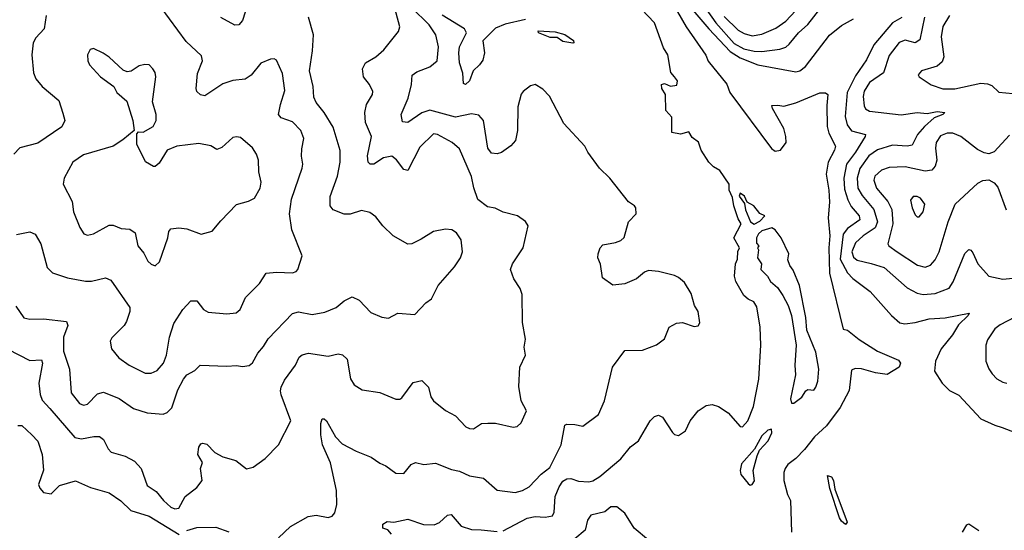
# Model space of a CAD drawing. Extents: x 2133461 to 2293071, y 753526 to 916327.
# Tile 235 of 256: x 2179045 to 2183993, y 872575 to 875142. Entities that reach past the tile are written whole.
import ezdxf

# ---------------------------------------------------------------- set-up
doc = ezdxf.new("R2010")
doc.units = 0

msp = doc.modelspace()

# ---------------------------------------------------------------- linework, layer by layer
at = {"layer": '0CON10XD'}
for points in [[(2178985.5, 873485.5), (2179095, 873428.5), (2179155, 873431.9), (2179159.7, 873415), (2179141.3, 873315), (2179146.9, 873256.9), (2179158.1, 873228.1), (2179196.6, 873186.6), (2179321.2, 873041.2), (2179354.6, 873034.6), (2179416.4, 873046.4), (2179445.5, 873045.5), (2179465, 873031.2), (2179488.6, 872985), (2179505, 872967.5), (2179575, 872947.1), (2179622.4, 872922.4), (2179655.8, 872885), (2179685, 872800), (2179730.4, 872770.4), (2179768.1, 872725), (2179805, 872691.4), (2179825, 872682.7), (2179845, 872685.8), (2179875.5, 872744.5), (2179935, 872789.2), (2179960.8, 872825), (2179952.9, 872885), (2179962.9, 872915), (2179940, 872955), (2179945, 872993.3), (2179955, 873009.4), (2179965, 873013.3), (2179985, 873007.5), (2180025, 872965.7), (2180065, 872943.3), (2180130, 872925), (2180185, 872883.3), (2180217.7, 872892.3), (2180277.5, 872935), (2180345.7, 873004.3), (2180406.9, 873125), (2180358.7, 873255), (2180354.6, 873275), (2180358.8, 873295), (2180375, 873329.2), (2180430, 873405), (2180448.6, 873445), (2180465, 873457.1), (2180495.6, 873464.4), (2180595, 873449.2), (2180645, 873462), (2180667, 873457), (2180690, 873435), (2180706.4, 873336.4), (2180726.1, 873306.1), (2180765, 873281.5), (2180855, 873267.8), (2180935, 873234.2), (2180955, 873234.2), (2180965, 873241.2), (2181022.1, 873317.9), (2181065, 873328), (2181099.2, 873295), (2181110, 873245), (2181124.2, 873225), (2181185, 873176.2), (2181235, 873150.8), (2181286, 873095), (2181305, 873085.6), (2181325, 873084.4), (2181365, 873111.2), (2181397.1, 873112.9), (2181435, 873114), (2181523.9, 873093.9), (2181545, 873096.2), (2181564, 873115), (2181590.8, 873175), (2181564.3, 873225), (2181553.2, 873296.8), (2181558.6, 873395), (2181586, 873455), (2181579.2, 873495), (2181587.1, 873535), (2181571.2, 873618.8), (2181569.5, 873759.5), (2181559.5, 873789.5), (2181528.3, 873838.3), (2181512, 873885), (2181521.2, 873915), (2181574.4, 873995), (2181599.2, 874105), (2181587, 874127), (2181545.7, 874155.7), (2181475, 874174), (2181434.1, 874194.1), (2181395, 874200), (2181347.2, 874237.2), (2181326.4, 874296.4), (2181315, 874353.3), (2181255, 874492), (2181218.6, 874525), (2181145, 874564.6), (2181125, 874567.6), (2181055, 874501.1), (2180995, 874384), (2180975, 874388.6), (2180937.5, 874437.5), (2180914.8, 874454.8), (2180872.2, 874447.8), (2180825, 874416), (2180805.4, 874415.4), (2180795.4, 874425.4), (2180792.1, 874457.9), (2180812.5, 874555), (2180782.4, 874625), (2180778.9, 874675), (2180788.2, 874715), (2180817.5, 874765), (2180818.8, 874781.2), (2180803.1, 874815), (2180771.9, 874855), (2180767.3, 874895), (2180781.9, 874925), (2180834.4, 874955), (2180875, 874989.4), (2180947.6, 875082.4), (2180954.4, 875105), (2180913.8, 875263.8)], [(2182355.2, 875275), (2182508.4, 875095), (2182615, 874981.6), (2182665, 874950.1), (2182755, 874915.2), (2182945, 874879.6), (2182965.8, 874885), (2182993, 874907), (2183115, 875064.5), (2183175, 875112.7), (2183235, 875145.4)], [(2180193.6, 875226.4), (2180165, 875136.7), (2180146.2, 875115), (2180125, 875114), (2180055, 875152.5)], [(2179705, 873364.5), (2179735, 873378.2), (2179767.2, 873415), (2179783.1, 873455), (2179797.3, 873545), (2179818.9, 873615), (2179864, 873685), (2179905, 873727.5), (2179935, 873727.5), (2179967.9, 873685), (2179991.3, 873671.3), (2180086.4, 873663.6), (2180132.6, 873667.4), (2180153.1, 873685), (2180180, 873745), (2180250, 873815), (2180283.2, 873866.8), (2180335, 873873.1), (2180415, 873868.6), (2180433.3, 873875), (2180442, 873885), (2180464.2, 873955), (2180412.7, 874085), (2180400, 874165), (2180410.5, 874239.5), (2180464.4, 874395), (2180468.1, 874415), (2180460.5, 874455), (2180462.7, 874492.7), (2180471.8, 874545), (2180457.8, 874585), (2180415, 874627.5), (2180358.5, 874648.5), (2180345.7, 874665), (2180354.5, 874715), (2180377.3, 874785), (2180365, 874871.2), (2180335, 874938), (2180324.2, 874944.2), (2180305, 874942.9), (2180256.9, 874923.1), (2180207.3, 874862.7), (2180177.8, 874842.2), (2180115, 874835.5), (2180065, 874819.5), (2179975, 874758.8), (2179953, 874763), (2179935, 874780), (2179931.4, 874795), (2179938.8, 874871.2), (2179962.5, 874935), (2179959.1, 874959.1), (2179881.2, 875031.2), (2179755, 875203.5)], [(2180345, 872536.8), (2180405.9, 872594.1), (2180495, 872644.8), (2180535, 872650.7), (2180595, 872638.8), (2180615, 872646.2), (2180627.6, 872662.4), (2180638, 872705), (2180637.5, 872775), (2180605.9, 872914.1), (2180566.2, 873005), (2180558, 873055), (2180558.3, 873111.7), (2180565, 873134.4), (2180575, 873134.6), (2180586.7, 873125), (2180631.8, 873045), (2180665, 873010), (2180735, 872972.5), (2180811.8, 872941.8), (2180855, 872911.4), (2180885, 872899.2), (2180935, 872861.2), (2180975, 872860), (2181011.2, 872905), (2181034.3, 872915.7), (2181075.9, 872905.9), (2181135, 872911.4), (2181215, 872880.6), (2181255, 872872.2), (2181305, 872848.6), (2181375, 872836), (2181445, 872777.1), (2181535, 872764.7), (2181572, 872775), (2181605, 872793.6), (2181665, 872857.5), (2181709.5, 872890.5), (2181766.5, 873005), (2181785, 873103.3), (2181795, 873108.8), (2181835, 873106.9), (2181875, 873098.6), (2181953.6, 873156.4), (2181984.4, 873225), (2182024.3, 873395), (2182085, 873478.8), (2182175, 873479.4), (2182245, 873507.8), (2182285, 873537.5), (2182308.8, 873595), (2182345, 873616), (2182375, 873618.8), (2182435, 873600), (2182455, 873603.3), (2182463, 873617), (2182453.9, 873673.9), (2182436.7, 873705), (2182418.6, 873765), (2182385, 873820.8), (2182356, 873845), (2182335, 873855.6), (2182255, 873875.6), (2182205, 873880.8), (2182185, 873872), (2182145, 873839.2), (2182086.6, 873813.4), (2182025, 873806.7), (2181973.1, 873843.1), (2181963, 873913), (2181950.8, 873945), (2181952.5, 873965), (2181961.2, 873995), (2181975, 874010), (2182038.3, 874021.7), (2182065, 874032), (2182083, 874047), (2182104.3, 874125.7), (2182142.9, 874165), (2182141.4, 874195), (2182135, 874206), (2182105, 874226.2), (2182010, 874345), (2181958, 874395), (2181899.2, 874475), (2181885, 874506.2), (2181779.5, 874619.5), (2181707.9, 874757.9), (2181673, 874793), (2181635, 874816.2), (2181611.7, 874808.3), (2181575, 874781.2), (2181565, 874766.7), (2181547.3, 874702.7), (2181546.1, 874583.9), (2181535.6, 874534.4), (2181512.2, 874507.8), (2181465.4, 874474.6), (2181445, 874467.1), (2181415, 874470), (2181396.5, 874495), (2181375.6, 874635), (2181351.3, 874661.3), (2181315, 874668.2), (2181235, 874651.1), (2181105, 874686.7), (2181066.4, 874673.6), (2180995, 874624.4), (2180968.8, 874628.8), (2180962.5, 874665), (2180996.3, 874746.3), (2181014.5, 874815), (2181017.6, 874862.4), (2181040.5, 874879.5), (2181105.7, 874904.3), (2181142.1, 874935), (2181148.6, 875005), (2181135.9, 875065), (2181102, 875115), (2181013, 875203)], [(2181587.4, 875142.6), (2181485, 875119.1), (2181435, 875099.6), (2181371.9, 875035), (2181380, 874975), (2181371.7, 874938.3), (2181356.2, 874915), (2181323.8, 874885), (2181305.5, 874834.5), (2181285, 874816.2), (2181275, 874820), (2181272.1, 874872.1), (2181254.6, 874925), (2181251.5, 874975), (2181254.6, 875005.4), (2181290, 875075), (2181279.4, 875095), (2181168.6, 875165)], [(2181475, 872571.8), (2181595, 872635.5), (2181635, 872644.4), (2181685, 872640.9), (2181722.2, 872647.8), (2181731.1, 872665), (2181735.9, 872745), (2181755, 872793.1), (2181775, 872821.2), (2181795, 872832.9), (2181814.4, 872834.4), (2181852.3, 872822.3), (2181905, 872818.1), (2181925, 872822.9), (2181960.8, 872845), (2182065, 872933.3), (2182115, 872993.8), (2182155, 873023.8), (2182213.3, 873125), (2182235, 873146.7), (2182255, 873153.3), (2182275, 873143.3), (2182325, 873066.2), (2182335, 873056.2), (2182355, 873051.2), (2182391.2, 873075), (2182414.2, 873125), (2182455, 873176), (2182495, 873202.5), (2182525, 873207.5), (2182556.4, 873196.4), (2182605.3, 873165.3), (2182665, 873096.2), (2182677.5, 873095), (2182704.4, 873125.6), (2182733.1, 873196.9), (2182759.1, 873335), (2182770, 873505), (2182766.7, 873595), (2182748.7, 873698.7), (2182733.9, 873723.9), (2182705, 873736.7), (2182683.8, 873755), (2182643.8, 873825), (2182637.5, 873852.5), (2182642.5, 873915), (2182651.7, 873938.3), (2182653.6, 873976.4), (2182662.5, 873995), (2182634.3, 874045), (2182670, 874115), (2182655, 874140), (2182633.3, 874205), (2182627, 874247), (2182610, 874285), (2182610, 874315), (2182563.3, 874383.3), (2182531.7, 874401.7), (2182507.5, 874425), (2182470, 874485), (2182456.4, 874526.4), (2182425, 874550), (2182407, 874577), (2182365, 874566.7), (2182322.5, 874575), (2182321.7, 874651.7), (2182292.5, 874685), (2182290, 874765), (2182272.5, 874795), (2182270, 874815), (2182285, 874820), (2182315, 874806.7), (2182347, 874813), (2182350, 874835), (2182335.8, 874855), (2182316.4, 874876.4), (2182301.5, 874965), (2182279.8, 874999.8), (2182235, 875125.8), (2182168.8, 875195)], [(2182350.5, 875180.5), (2182393.6, 875105), (2182492.8, 874962.8), (2182505, 874933.3), (2182597.6, 874817.6), (2182614.2, 874775), (2182823.3, 874493.3), (2182841.1, 874481.1), (2182867.8, 874485), (2182896.7, 874525), (2182895.7, 874555), (2182884.3, 874594.3), (2182827.5, 874695), (2182825, 874710), (2182855, 874712.5), (2182885, 874706.7), (2182945, 874724.4), (2183065, 874773.3), (2183095, 874773.3), (2183106.2, 874765), (2183100.6, 874709.4), (2183103.1, 874605), (2183111.3, 874571.3), (2183143.8, 874505), (2183140, 874485), (2183108.5, 874425), (2183096.9, 874365), (2183110.9, 874285), (2183114.4, 874225), (2183108.5, 874145), (2183115.8, 874055.8), (2183111.2, 873995), (2183115, 873866.7), (2183183.1, 873585), (2183205, 873580.8), (2183264.1, 873534.1), (2183355.9, 873475.9), (2183460.7, 873430.7), (2183471.2, 873415), (2183463.8, 873395), (2183405, 873357.8), (2183345, 873366.4), (2183275, 873386.5), (2183242.7, 873387.3), (2183225, 873380), (2183213.3, 873276.7), (2183168.5, 873191.5), (2183099.9, 873100.1), (2183038.9, 873045), (2182988.4, 872981.6), (2182944.6, 872935.4), (2182905.6, 872905), (2182891.2, 872885), (2182884.6, 872864.6), (2182885.5, 872825), (2182903.3, 872755), (2182918.1, 872725), (2182924.2, 872565)], [(2182495.2, 875195), (2182543.7, 875125), (2182635, 875021.1), (2182683.8, 874995), (2182735, 874983.6), (2182775, 874981.9), (2182865, 874993), (2182895, 875004.2), (2182912.2, 875017.8), (2182958.7, 875075), (2183005, 875116.7), (2183065, 875194.6)], [(2182585, 875158.4), (2182655, 875089.3), (2182685, 875071.7), (2182725, 875060.8), (2182775, 875069.2), (2182845, 875098.7), (2182895, 875134.7), (2182943.9, 875186.1)], [(2179177.9, 875162.1), (2179168.1, 875095), (2179125, 875050.8), (2179112.9, 875025), (2179106.2, 874965), (2179113.3, 874875), (2179125.4, 874845), (2179158.2, 874805), (2179241.1, 874735), (2179261.1, 874671.1), (2179271.8, 874635), (2179256.7, 874603.3), (2179135, 874521.4), (2179045, 874498.2), (2179015.3, 874464.7)], [(2179025, 873700.8), (2179065, 873642.5), (2179095, 873635.6), (2179165, 873637.5), (2179280, 873625), (2179287.3, 873605), (2179264.2, 873545), (2179264.8, 873475), (2179294.5, 873385), (2179302.5, 873265), (2179345, 873211.5), (2179365, 873204.5), (2179385, 873208.2), (2179435, 873260.8), (2179465, 873269.2), (2179545, 873237.5), (2179616.3, 873186.3), (2179685, 873164.4), (2179765, 873158.6), (2179785, 873167.1), (2179809.6, 873190.4), (2179839.8, 873280.2), (2179867.8, 873335), (2179885, 873355.7), (2179925, 873378.6), (2179951.2, 873405), (2180085, 873400), (2180135, 873403.8), (2180165, 873397.5), (2180197.7, 873402.3), (2180215, 873416.7), (2180240.8, 873465), (2180270.7, 873499.3), (2180292.6, 873537.4), (2180415, 873664.4), (2180445, 873673.3), (2180515, 873659.4), (2180578.1, 873671.9), (2180635, 873694), (2180675, 873728), (2180715, 873748), (2180751.1, 873731.1), (2180808.9, 873668.9), (2180865, 873645.6), (2180898.3, 873641.7), (2180945, 873665.8), (2181030.3, 873659.7), (2181085, 873717.5), (2181115, 873737.5), (2181147.5, 873805), (2181230.6, 873899.4), (2181260.6, 873945), (2181270.5, 873975), (2181262.9, 874035), (2181240, 874070), (2181216.2, 874085), (2181185, 874089.1), (2181125, 874077.5), (2181062.4, 874037.6), (2181015, 874014), (2180995, 874012.5), (2180921.2, 874055), (2180869.2, 874105), (2180835, 874151.2), (2180805, 874172), (2180761.7, 874181.7), (2180705, 874164.6), (2180675, 874164.5), (2180620, 874185), (2180604.3, 874205), (2180605, 874252.5), (2180641.2, 874355), (2180654.7, 874425), (2180654.7, 874484.7), (2180620.6, 874600.6), (2180574.5, 874675), (2180534.5, 874725), (2180522.2, 874752.2), (2180520, 874805), (2180501.5, 874885), (2180516.9, 874985), (2180521.5, 875065), (2180495.6, 875155)], [(2183477.7, 875152.3), (2183431.8, 875125), (2183336.4, 875015), (2183299.8, 874940.2), (2183245, 874860), (2183203, 874775), (2183193.9, 874655), (2183202.7, 874612.7), (2183225, 874582), (2183294.5, 874564.5), (2183293.8, 874555), (2183244.3, 874475.7), (2183200, 874415), (2183185.9, 874345), (2183189.4, 874289.4), (2183205.7, 874235.7), (2183223.1, 874203.1), (2183262.9, 874155), (2183266.5, 874135), (2183205, 874091.9), (2183182.6, 874062.6), (2183168.1, 873938.1), (2183205, 873869.2), (2183231, 873841), (2183318.1, 873775), (2183425.3, 873655.3), (2183467.1, 873617.1), (2183492.2, 873612.2), (2183545, 873619.3), (2183615, 873637.1), (2183695, 873642.7), (2183816.7, 873666.7), (2183812, 873655), (2183762.1, 873607.9), (2183731.9, 873558.1), (2183675, 873486.9), (2183647.8, 873425), (2183642, 873375), (2183680, 873315), (2183717.7, 873277.7), (2183765, 873253.8), (2183875.4, 873135.4), (2183945, 873102.5), (2183981.9, 873091.9), (2184047, 873067)], [(2183591.6, 875155), (2183569.2, 875040.8), (2183545, 875025.9), (2183495, 875037.9), (2183465, 875027.3), (2183415, 874961.5), (2183385.2, 874874.8), (2183315.4, 874825), (2183288, 874782), (2183283, 874755), (2183288.6, 874708.6), (2183295, 874693.1), (2183315, 874681.5), (2183475, 874663.4), (2183555, 874675.3), (2183605, 874670.3), (2183655, 874679.6), (2183693.3, 874675), (2183683.3, 874665), (2183641, 874649), (2183591.8, 874605), (2183556.9, 874565), (2183529.2, 874510.8), (2183505, 874505.2), (2183430.5, 874510.5), (2183355, 874486.9), (2183312.7, 874457.3), (2183266.6, 874393.4), (2183252.8, 874345), (2183257.5, 874295), (2183278, 874258), (2183337.8, 874187.8), (2183354.8, 874125), (2183343.1, 874095), (2183284, 874055), (2183245, 874020), (2183226.5, 873975), (2183235, 873948.5), (2183252.8, 873932.8), (2183323.8, 873916.2), (2183388.9, 873895), (2183505, 873793.8), (2183555, 873767.1), (2183585, 873760.8), (2183645, 873765.3), (2183715, 873791.5), (2183736.2, 873823.8), (2183794.6, 873965.4), (2183815, 873986.2), (2183825, 873983.3), (2183835, 873970), (2183860, 873915), (2183915, 873852.9), (2183985, 873837.1), (2184035, 873842.5)], [(2183718.1, 875161.9), (2183683.5, 875106.5), (2183675.2, 875055), (2183689.6, 874955), (2183680.9, 874929.1), (2183655, 874907.7), (2183576.7, 874885), (2183560, 874865), (2183564.2, 874854.2), (2183625, 874814.3), (2183684.7, 874794.7), (2183745, 874793.8), (2183875, 874822), (2183909.2, 874819.2), (2183930.5, 874810.5), (2183965, 874777.5), (2184035, 874770.8)], [(2181825, 875023.3), (2181775, 875031.2), (2181745, 875051.2), (2181711.2, 875051.2), (2181652.5, 875075), (2181650, 875085), (2181735, 875080), (2181785, 875066.7), (2181827.7, 875037.7), (2181830, 875025), (2181825, 875023.3)], [(2179725, 873903.8), (2179747.5, 873925), (2179789.2, 874045), (2179793.6, 874076.4), (2179805, 874090), (2179845, 874095.8), (2179885, 874090.8), (2179957, 874063), (2180012.1, 874077.9), (2180055, 874130.8), (2180135, 874212), (2180195, 874228.6), (2180225.4, 874244.6), (2180252.5, 874295), (2180258.2, 874325), (2180246.6, 874376.6), (2180244.3, 874435), (2180234.4, 874465), (2180215, 874497.5), (2180155, 874548.8), (2180135, 874553.3), (2180115, 874548.8), (2180060.3, 874499.7), (2180035, 874489.2), (2180005, 874508.1), (2179945, 874519.4), (2179835, 874505.5), (2179785.8, 874485), (2179745, 874420), (2179725, 874403.3), (2179716.4, 874403.6), (2179676.4, 874426.4), (2179634, 874515), (2179632.5, 874567.5), (2179642.5, 874577.5), (2179665, 874576.7), (2179715, 874604), (2179730, 874635), (2179730, 874665), (2179711.2, 874728.8), (2179728.6, 874855), (2179725.5, 874875.5), (2179714, 874895), (2179695, 874913.8), (2179674.2, 874915.8), (2179645, 874908.8), (2179605, 874883.3), (2179585, 874880), (2179565, 874887.5), (2179495, 874953.3), (2179464.1, 874974.1), (2179415, 874996.2), (2179398.3, 874991.7), (2179386, 874965), (2179386.2, 874935), (2179396.2, 874915), (2179451.2, 874855), (2179517.5, 874805), (2179532.5, 874775), (2179582.3, 874732.3), (2179614, 874635), (2179620, 874585), (2179563, 874537), (2179514.2, 874505.8), (2179365, 874462.2), (2179311.9, 874425), (2179268.6, 874345), (2179262.5, 874315), (2179307.8, 874227.8), (2179315.7, 874175), (2179346.9, 874096.9), (2179366.7, 874065), (2179385, 874057.5), (2179415, 874064.4), (2179495, 874109.1), (2179515, 874108.5), (2179555, 874092.2), (2179597.9, 874087.9), (2179625, 874070), (2179638.6, 874005), (2179667.9, 873967.9), (2179688.3, 873928.3), (2179705, 873912), (2179725, 873903.8)], [(2184018.6, 874561.4), (2183942, 874478), (2183915, 874467.5), (2183891.4, 874471.4), (2183858.6, 874488.6), (2183774.4, 874555), (2183735, 874570.8), (2183705, 874571.8), (2183673, 874557), (2183650.3, 874525), (2183646.6, 874495), (2183654.2, 874435), (2183645.2, 874404.8), (2183629.4, 874385), (2183595, 874379.3), (2183495, 874402), (2183415, 874398.2), (2183375, 874385.4), (2183342.5, 874355), (2183337.8, 874335), (2183350.8, 874295), (2183407.8, 874227.8), (2183428, 874188), (2183432, 874115), (2183407.5, 874015), (2183412.9, 874005), (2183455.2, 873975.2), (2183557.4, 873907.4), (2183595, 873897.7), (2183622.3, 873907.7), (2183645, 873934.4), (2183666, 873975), (2183710.6, 874125), (2183745.3, 874214.7), (2183860.2, 874319.8), (2183885, 874333.1), (2183915, 874335.7), (2183941.3, 874321.3), (2183959.7, 874299.7), (2184001.9, 874185)], [(2182735, 874114.2), (2182765, 874129.2), (2182790, 874155), (2182765, 874167.5), (2182733.3, 874205), (2182700, 874225), (2182687.5, 874255), (2182665, 874270), (2182660, 874255), (2182687.5, 874217.5), (2182692.5, 874185), (2182717.5, 874125), (2182735, 874114.2)], [(2183565, 874150.8), (2183585.5, 874175), (2183593.3, 874215), (2183572.5, 874245), (2183555, 874253.5), (2183535, 874253.1), (2183522.1, 874235), (2183529.6, 874195), (2183545, 874160), (2183555, 874150.8), (2183565, 874150.8)], [(2179028.7, 874061.3), (2179095.7, 874075.7), (2179122.7, 874062.7), (2179150, 874015), (2179183.3, 873895), (2179209.5, 873869.5), (2179285, 873844.5), (2179375, 873827.9), (2179405, 873826.5), (2179475, 873844.4), (2179502, 873832), (2179597.5, 873695), (2179597.5, 873675), (2179581.4, 873625), (2179569.4, 873605), (2179507.2, 873542.8), (2179499.4, 873525), (2179506.4, 873486.4), (2179542, 873442), (2179594.8, 873404.8), (2179675, 873364.5), (2179705, 873364.5)], [(2182923.6, 873213.6), (2182935, 873213.8), (2182975, 873244.2), (2182995, 873276), (2183005, 873282), (2183035, 873278.8), (2183045, 873294), (2183055.5, 873324.5), (2183060.4, 873385), (2183045, 873470), (2183000.8, 873580.8), (2182995.5, 873645), (2182964.4, 873805), (2182932, 873882), (2182914.3, 873905), (2182904.2, 873935), (2182910, 873965), (2182871.1, 874045), (2182841.9, 874085), (2182825, 874094.4), (2182775, 874079.4), (2182758, 874065), (2182747.5, 874045), (2182748.3, 874018.3), (2182760, 874005), (2182752.5, 873995), (2182757.5, 873985), (2182753.3, 873945), (2182772.5, 873915), (2182770, 873885), (2182803, 873853), (2182817.5, 873825), (2182852.5, 873795), (2182880, 873755), (2182907.5, 873705), (2182924.2, 873655), (2182947.5, 873505), (2182940, 873405), (2182943, 873357), (2182918.8, 873235), (2182923.6, 873213.6)], [(2184045, 873645.5), (2183972.1, 873607.9), (2183945, 873586.9), (2183908.2, 873531.8), (2183899.5, 873505), (2183900, 873425), (2183915, 873385.8), (2183931.9, 873361.9), (2183955, 873336.9), (2183985, 873319.4), (2184005, 873314.4)], [(2179035, 873101.2), (2179055, 873102), (2179105.7, 873055), (2179135, 873022.5), (2179157.5, 872955), (2179163.7, 872876.3), (2179138.6, 872805), (2179145.6, 872785.6), (2179165, 872764), (2179202.3, 872757.7), (2179245, 872799.2), (2179325, 872822.9), (2179400.5, 872790.5)], [(2182715, 872801.8), (2182725, 872804.7), (2182736.7, 872823.3), (2182730.6, 872875), (2182751.1, 872948.9), (2182762.7, 872977.3), (2182806, 873025), (2182824, 873065), (2182823, 873083), (2182805, 873078.8), (2182775, 873050), (2182737.5, 872982.5), (2182671.7, 872908.3), (2182665.4, 872875), (2182668.9, 872855), (2182705, 872809.1), (2182715, 872801.8)], [(2183195, 872603.3), (2183175, 872620), (2183165, 872637.5), (2183116, 872785), (2183105, 872850), (2183125, 872843.8), (2183134, 872825), (2183141.1, 872781.1), (2183203.3, 872615), (2183195, 872603.3)], [(2179400.5, 872790.5), (2179495, 872762.3), (2179552.5, 872722.5), (2179603.9, 872673.9), (2179695.6, 872645), (2179846.2, 872553.8)], [(2182205, 872525.5), (2182131.9, 872585), (2182085, 872660), (2182045, 872691.8), (2182015, 872693.1), (2181985, 872667.8), (2181915, 872651.2), (2181898.6, 872625), (2181887.1, 872575), (2181835, 872532.2)], [(2180912.5, 872555), (2180895, 872577.5), (2180870, 872585), (2180870, 872605), (2180891.7, 872618.3), (2180925, 872616), (2180995, 872630.8), (2181073.9, 872603.9), (2181127.3, 872602.7), (2181155, 872613.8), (2181195, 872651.2), (2181213.6, 872653.6), (2181262.5, 872595), (2181315, 872579.1), (2181363.4, 872576.6), (2181445, 872569.1)], [(2179885, 872572.9), (2179935, 872587.9), (2180029.7, 872589.7), (2180095, 872567.5)], [(2183783.3, 872565), (2183805, 872602.5), (2183815, 872606.7), (2183865, 872573.3)]]:
    msp.add_lwpolyline(points, dxfattribs=at)

doc.saveas('drawing.dxf')
